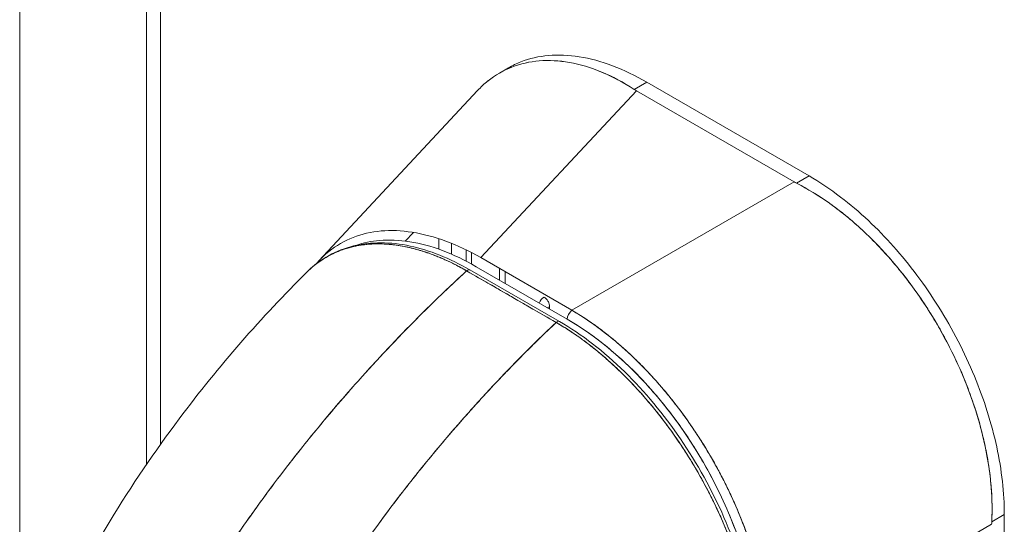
# Model space of a CAD drawing. Header units: inches. Extents: x 8 to 265, y 5 to 155.
# Tile 150 of 152: x 245.923 to 247.497, y 131.047 to 131.853. Entities that reach past the tile are written whole.
import ezdxf

# ---------------------------------------------------------------- set-up
doc = ezdxf.new("R2010")
doc.units = ezdxf.units.IN
doc.header["$LTSCALE"] = 16
doc.header["$MEASUREMENT"] = 0
doc.layers.add('Visible (ANSI)', color=7, linetype='Continuous', lineweight=5)
doc.layers.add('Visible Narrow (ANSI)', color=7, linetype='Continuous', lineweight=5)

msp = doc.modelspace()

# ---------------------------------------------------------------- linework, layer by layer
at = {"layer": 'Visible (ANSI)'}
for p, q in [((246.1253, 139.1755), (246.1253, 131.1428)), ((246.6897, 131.7681), (246.704, 131.7764)), ((246.697, 131.7721), (246.697, 131.7721)), ((246.9053, 131.7419), (246.9254, 131.7535)), ((246.9254, 131.7535), (246.9053, 131.7419)), ((246.9254, 131.7535), (247.1846, 131.6039)), ((246.4007, 131.4679), (246.6546, 131.7401)), ((246.9087, 131.7398), (246.6599, 131.4732)), ((246.6599, 131.4732), (246.9087, 131.7398)), ((247.1608, 131.5943), (246.9087, 131.7398)), ((246.9087, 131.7398), (247.1608, 131.5943)), ((247.1846, 131.6039), (247.1645, 131.5923)), ((247.1645, 131.5923), (247.1846, 131.6039)), ((246.8055, 131.3892), (247.1608, 131.5943)), ((247.1608, 131.5943), (246.8055, 131.3892)), ((246.539, 131.4997), (246.552, 131.5136)), ((246.5929, 131.5035), (246.5929, 131.4867)), ((246.6131, 131.4787), (246.6131, 131.496)), ((246.5693, 131.4828), (246.5693, 131.4828)), ((246.6363, 131.4677), (246.6363, 131.4857)), ((246.6452, 131.4812), (246.6452, 131.463)), ((246.8055, 131.3892), (246.6599, 131.4732)), ((246.7803, 131.3697), (246.6372, 131.4521)), ((246.7857, 131.3713), (246.6425, 131.4537)), ((246.6526, 131.4588), (246.7981, 131.3748)), ((246.6897, 131.456), (246.6897, 131.4374)), ((246.6986, 131.4322), (246.6986, 131.4508)), ((246.7699, 131.3911), (246.7699, 131.3948)), ((246.7819, 131.3709), (246.7819, 131.3709)), ((246.7819, 131.3709), (246.7819, 131.3709)), ((246.3202, 131.1), (246.3202, 131.1)), ((246.3311, 131.1146), (246.3311, 131.1146)), ((246.3311, 131.1146), (246.3311, 131.1146)), ((247.4968, 131.063), (247.4767, 131.0514)), ((247.4767, 131.0514), (247.4968, 131.063)), ((247.4968, 131.063), (247.4968, 130.5022)), ((247.4766, 131.0472), (247.1213, 130.8421))]:
    msp.add_line(p, q, dxfattribs=at)
msp.add_arc((246.8323, 131.3588), 0.0126, 168.4564, 168.5304, dxfattribs=at)
for centre, major_axis, ratio, start_param, end_param in [((246.9671, 131.7735), (0.0826, 0), 0.577355, 3.865722, 3.926798), ((246.9671, 131.7735), (0.0826, 0), 0.57735, 3.865727, 3.92681), ((247.2191, 131.628), (0.0826, 0), 0.57735, 3.927172, 3.988254), ((247.2191, 131.628), (0.0826, 0), 0.577356, 3.927168, 3.98825), ((246.6388, 131.4471), (0.00377, 0.00655), 0.578069, 0.000232, 1.080202), ((246.6388, 131.4471), (0.00377, 0.00655), 0.578086, 0, 1.080278), ((246.761, 131.3999), (0.0063, 0.0109), 0.57735, 0.785398, 1.830526), ((246.761, 131.3999), (0.0126, 0), 0.57735, 5.126089, 5.497787), ((246.807, 131.3799), (0.0063, 0.0109), 0.57735, 0.959931, 2.356194), ((246.7819, 131.3647), (0.00377, 0.00655), 0.578101, 0, 1.080175), ((246.7819, 131.3647), (0.00377, 0.00655), 0.578086, 6.282961, 7.363471), ((246.7886, 131.0147), (-0.2205, 0.3819), 0.595034, 3.942074, 5.482703), ((246.8323, 131.3588), (-0.0063, -0.0109), 0.57735, 5.061827, 5.062973), ((247.535, 131.0809), (-0.0413, -0.0715), 0.57735, 5.436524, 5.497606), ((247.535, 131.0809), (-0.0413, -0.0715), 0.577355, 5.436527, 5.49761)]:
    msp.add_ellipse(centre, major_axis=major_axis, ratio=ratio, start_param=start_param, end_param=end_param, dxfattribs=at)
for points, knots in [([(246.704, 131.7764), (246.7104, 131.7801), (246.7171, 131.7833), (246.724, 131.786), (246.7378, 131.7914), (246.7526, 131.7948), (246.7682, 131.7961), (246.7839, 131.7975), (246.8003, 131.7968), (246.8173, 131.7941), (246.8346, 131.7914), (246.8524, 131.7865), (246.8705, 131.7797), (246.8886, 131.7729), (246.907, 131.7641), (246.9254, 131.7535)], [0.5, 0.5, 0.5, 0.5, 0.5552985, 0.5552985, 0.5552985, 0.6652244, 0.6652244, 0.6652244, 0.7756204, 0.7756204, 0.7756204, 0.8877415, 0.8877415, 0.8877415, 1, 1, 1, 1]), ([(246.6546, 131.7401), (246.6599, 131.7457), (246.6655, 131.7509), (246.6714, 131.7556), (246.6831, 131.7649), (246.6958, 131.7723), (246.7096, 131.7777), (246.7233, 131.783), (246.738, 131.7863), (246.7534, 131.7876), (246.7689, 131.7888), (246.785, 131.7879), (246.8017, 131.785), (246.8184, 131.782), (246.8356, 131.7769), (246.8529, 131.7697), (246.8703, 131.7626), (246.8878, 131.7533), (246.9053, 131.7419)], [0.3882584, 0.3882584, 0.3882584, 0.3882584, 0.4444444, 0.4444444, 0.4444444, 0.5555556, 0.5555556, 0.5555556, 0.6666667, 0.6666667, 0.6666667, 0.7777778, 0.7777778, 0.7777778, 0.8888889, 0.8888889, 0.8888889, 1, 1, 1, 1]), ([(246.9053, 131.7419), (246.8879, 131.7532), (246.8704, 131.7625), (246.8531, 131.7697), (246.8357, 131.7769), (246.8184, 131.782), (246.8017, 131.785), (246.8016, 131.785), (246.8016, 131.785), (246.8016, 131.785), (246.7849, 131.788), (246.7688, 131.7888), (246.7534, 131.7876), (246.7534, 131.7876), (246.7534, 131.7876), (246.7533, 131.7876), (246.738, 131.7863), (246.7233, 131.783), (246.7097, 131.7777), (246.7096, 131.7777), (246.7096, 131.7777), (246.7095, 131.7777), (246.6958, 131.7723), (246.6831, 131.7649), (246.6714, 131.7557), (246.6714, 131.7556), (246.6713, 131.7556), (246.6713, 131.7556), (246.6655, 131.7509), (246.6599, 131.7457), (246.6546, 131.7401)], [0, 0, 0, 0, 0.1108364, 0.1108364, 0.1108364, 0.2222222, 0.2222222, 0.2222222, 0.2223767, 0.2223767, 0.2223767, 0.3330931, 0.3330931, 0.3330931, 0.3333333, 0.3333333, 0.3333333, 0.4440371, 0.4440371, 0.4440371, 0.4444444, 0.4444444, 0.4444444, 0.5555556, 0.5555556, 0.5555556, 0.5559572, 0.5559572, 0.5559572, 0.6119124, 0.6119124, 0.6119124, 0.6119124]), ([(247.1846, 131.6039), (247.2014, 131.5941), (247.2184, 131.5828), (247.235, 131.5701), (247.2501, 131.5586), (247.265, 131.546), (247.2796, 131.5323), (247.2933, 131.5194), (247.3067, 131.5056), (247.3197, 131.491), (247.3327, 131.4764), (247.3452, 131.4611), (247.3572, 131.4451), (247.3695, 131.4287), (247.3812, 131.4116), (247.3922, 131.394), (247.4032, 131.3764), (247.4135, 131.3583), (247.423, 131.3398), (247.4325, 131.3215), (247.4412, 131.3028), (247.4489, 131.284), (247.4567, 131.2652), (247.4636, 131.2463), (247.4696, 131.2274), (247.4756, 131.2084), (247.4806, 131.1895), (247.4847, 131.1709), (247.4887, 131.1522), (247.4917, 131.1337), (247.4938, 131.1157), (247.4958, 131.0977), (247.4968, 131.08), (247.4968, 131.063)], [0, 0, 0, 0, 0.103179, 0.103179, 0.103179, 0.19641, 0.19641, 0.19641, 0.284272, 0.284272, 0.284272, 0.371718, 0.371718, 0.371718, 0.461564, 0.461564, 0.461564, 0.551364, 0.551364, 0.551364, 0.640801, 0.640801, 0.640801, 0.730189, 0.730189, 0.730189, 0.82001, 0.82001, 0.82001, 0.909949, 0.909949, 0.909949, 1, 1, 1, 1]), ([(247.4767, 131.0514), (247.4776, 131.069), (247.4773, 131.087), (247.4759, 131.1054), (247.4756, 131.11), (247.4751, 131.1146), (247.4746, 131.1192), (247.4732, 131.1332), (247.4711, 131.1473), (247.4683, 131.1614), (247.4666, 131.1707), (247.4645, 131.1801), (247.4622, 131.1894), (247.4598, 131.1991), (247.4572, 131.2088), (247.4543, 131.2186), (247.4501, 131.2324), (247.4455, 131.2463), (247.4403, 131.2601), (247.4384, 131.2652), (247.4364, 131.2704), (247.4343, 131.2755), (247.427, 131.2937), (247.4188, 131.3117), (247.4098, 131.3293), (247.4094, 131.3301), (247.4091, 131.3308), (247.4087, 131.3316), (247.3992, 131.35), (247.3889, 131.3681), (247.3779, 131.3857), (247.3758, 131.3889), (247.3738, 131.3921), (247.3717, 131.3953), (247.3625, 131.4095), (247.3527, 131.4233), (247.3426, 131.4367), (247.3375, 131.4434), (247.3323, 131.4499), (247.327, 131.4564), (247.3197, 131.4652), (247.3122, 131.4739), (247.3046, 131.4822), (247.2955, 131.4921), (247.2862, 131.5016), (247.2767, 131.5107), (247.2724, 131.5149), (247.2679, 131.519), (247.2635, 131.523), (247.2501, 131.5351), (247.2362, 131.5463), (247.2221, 131.5566), (247.2206, 131.5577), (247.219, 131.5589), (247.2174, 131.56), (247.2001, 131.5722), (247.1824, 131.5831), (247.1645, 131.5923)], [0, 0, 0, 0, 0.088873, 0.088873, 0.088873, 0.111111, 0.111111, 0.111111, 0.178162, 0.178162, 0.178162, 0.222222, 0.222222, 0.222222, 0.267931, 0.267931, 0.267931, 0.333333, 0.333333, 0.333333, 0.357816, 0.357816, 0.357816, 0.444444, 0.444444, 0.444444, 0.448135, 0.448135, 0.448135, 0.538943, 0.538943, 0.538943, 0.555556, 0.555556, 0.555556, 0.629644, 0.629644, 0.629644, 0.666667, 0.666667, 0.666667, 0.717569, 0.717569, 0.717569, 0.777778, 0.777778, 0.777778, 0.805438, 0.805438, 0.805438, 0.888889, 0.888889, 0.888889, 0.898091, 0.898091, 0.898091, 1, 1, 1, 1]), ([(247.1645, 131.5923), (247.1841, 131.5822), (247.2034, 131.5702), (247.2222, 131.5566), (247.241, 131.5429), (247.2592, 131.5275), (247.2767, 131.5107), (247.2942, 131.494), (247.311, 131.4758), (247.3269, 131.4565), (247.3428, 131.4372), (247.3578, 131.4167), (247.3717, 131.3954), (247.3856, 131.3741), (247.3983, 131.352), (247.4098, 131.3293), (247.4213, 131.3066), (247.4316, 131.2834), (247.4403, 131.26), (247.4491, 131.2366), (247.4565, 131.2129), (247.4622, 131.1894), (247.468, 131.1658), (247.4722, 131.1423), (247.4746, 131.1193), (247.4771, 131.0962), (247.4778, 131.0735), (247.4767, 131.0514)], [0, 0, 0, 0, 0.111111, 0.111111, 0.111111, 0.222222, 0.222222, 0.222222, 0.333333, 0.333333, 0.333333, 0.444444, 0.444444, 0.444444, 0.555556, 0.555556, 0.555556, 0.666667, 0.666667, 0.666667, 0.777778, 0.777778, 0.777778, 0.888889, 0.888889, 0.888889, 1, 1, 1, 1]), ([(246.6599, 131.4732), (246.6411, 131.484), (246.6224, 131.4928), (246.604, 131.4996), (246.5856, 131.5064), (246.5677, 131.5111), (246.5503, 131.5138), (246.533, 131.5165), (246.5163, 131.5172), (246.5004, 131.5158), (246.4846, 131.5143), (246.4696, 131.5109), (246.4557, 131.5054), (246.4417, 131.5), (246.4288, 131.4925), (246.4171, 131.4832), (246.4096, 131.4772), (246.4026, 131.4704), (246.3962, 131.4629)], [0, 0, 0, 0, 0.1111111, 0.1111111, 0.1111111, 0.2222222, 0.2222222, 0.2222222, 0.3333333, 0.3333333, 0.3333333, 0.4444444, 0.4444444, 0.4444444, 0.5555556, 0.5555556, 0.5555556, 0.6269129, 0.6269129, 0.6269129, 0.6269129]), ([(246.3818, 131.4502), (246.3831, 131.4515), (246.3843, 131.4527), (246.3856, 131.4539), (246.389, 131.457), (246.3924, 131.4599), (246.3959, 131.4626), (246.4011, 131.4666), (246.4064, 131.4702), (246.4118, 131.4734), (246.4193, 131.4779), (246.427, 131.4815), (246.4347, 131.4844), (246.4369, 131.4853), (246.439, 131.486), (246.4412, 131.4867), (246.4518, 131.4903), (246.4623, 131.4925), (246.4727, 131.4938), (246.4731, 131.4939), (246.4735, 131.4939), (246.4739, 131.4939), (246.4844, 131.4952), (246.4949, 131.4954), (246.5051, 131.495), (246.5073, 131.4949), (246.5095, 131.4947), (246.5117, 131.4946), (246.5204, 131.4939), (246.5288, 131.4927), (246.5371, 131.4911), (246.5405, 131.4904), (246.5439, 131.4897), (246.5473, 131.4889), (246.5542, 131.4873), (246.5609, 131.4854), (246.5674, 131.4834), (246.5718, 131.482), (246.5761, 131.4805), (246.5803, 131.479), (246.5852, 131.4772), (246.5901, 131.4753), (246.5948, 131.4733), (246.6001, 131.4711), (246.6052, 131.4687), (246.6103, 131.4663), (246.613, 131.465), (246.6157, 131.4637), (246.6184, 131.4623), (246.6251, 131.4589), (246.6316, 131.4554), (246.6372, 131.4521)], [0.3280869, 0.3280869, 0.3280869, 0.3280869, 0.3378724, 0.3378724, 0.3378724, 0.3636364, 0.3636364, 0.3636364, 0.4015229, 0.4015229, 0.4015229, 0.4545455, 0.4545455, 0.4545455, 0.4693394, 0.4693394, 0.4693394, 0.5426566, 0.5426566, 0.5426566, 0.5454545, 0.5454545, 0.5454545, 0.6201601, 0.6201601, 0.6201601, 0.6363636, 0.6363636, 0.6363636, 0.7005689, 0.7005689, 0.7005689, 0.7272727, 0.7272727, 0.7272727, 0.7817474, 0.7817474, 0.7817474, 0.8181818, 0.8181818, 0.8181818, 0.861421, 0.861421, 0.861421, 0.9090909, 0.9090909, 0.9090909, 0.9347795, 0.9347795, 0.9347795, 1, 1, 1, 1]), ([(246.6372, 131.4521), (246.6363, 131.4526), (246.6355, 131.4531), (246.6346, 131.4536), (246.6336, 131.4542), (246.6326, 131.4547), (246.6316, 131.4553), (246.6305, 131.4559), (246.6294, 131.4565), (246.6283, 131.4571), (246.6271, 131.4578), (246.6259, 131.4584), (246.6247, 131.459), (246.6235, 131.4597), (246.6222, 131.4604), (246.6209, 131.461), (246.6196, 131.4617), (246.6182, 131.4624), (246.6169, 131.4631), (246.6154, 131.4638), (246.614, 131.4645), (246.6125, 131.4652), (246.6109, 131.466), (246.6094, 131.4668), (246.6078, 131.4675), (246.606, 131.4683), (246.6042, 131.4691), (246.6025, 131.4699), (246.6005, 131.4708), (246.5985, 131.4717), (246.5965, 131.4726), (246.5942, 131.4735), (246.592, 131.4745), (246.5897, 131.4754), (246.5871, 131.4764), (246.5845, 131.4774), (246.582, 131.4784), (246.5797, 131.4792), (246.5775, 131.48), (246.5752, 131.4808), (246.5746, 131.481), (246.574, 131.4812), (246.5734, 131.4814), (246.5702, 131.4825), (246.5671, 131.4835), (246.564, 131.4844), (246.5607, 131.4854), (246.5573, 131.4864), (246.554, 131.4873), (246.5504, 131.4882), (246.5468, 131.4891), (246.5432, 131.4898), (246.5394, 131.4907), (246.5355, 131.4914), (246.5317, 131.4921), (246.5275, 131.4928), (246.5234, 131.4934), (246.5193, 131.4938), (246.5181, 131.494), (246.5168, 131.4941), (246.5156, 131.4942), (246.5124, 131.4945), (246.5092, 131.4948), (246.506, 131.4949), (246.5012, 131.4952), (246.4964, 131.4952), (246.4917, 131.4952), (246.4865, 131.4951), (246.4814, 131.4947), (246.4764, 131.4942), (246.471, 131.4937), (246.4658, 131.4929), (246.4606, 131.4919), (246.4604, 131.4918), (246.4603, 131.4918), (246.4601, 131.4918), (246.4543, 131.4906), (246.4486, 131.4891), (246.4431, 131.4874), (246.437, 131.4854), (246.4311, 131.4831), (246.4254, 131.4805), (246.4209, 131.4785), (246.4166, 131.4762), (246.4124, 131.4737), (246.4106, 131.4727), (246.4088, 131.4716), (246.4071, 131.4705), (246.4005, 131.4663), (246.3943, 131.4616), (246.3884, 131.4564), (246.3862, 131.4544), (246.384, 131.4524), (246.3818, 131.4502)], [0, 0, 0, 0, 0.0051535, 0.0051535, 0.0051535, 0.011125, 0.011125, 0.011125, 0.0177599, 0.0177599, 0.0177599, 0.024968, 0.024968, 0.024968, 0.0326646, 0.0326646, 0.0326646, 0.0407909, 0.0407909, 0.0407909, 0.0494929, 0.0494929, 0.0494929, 0.0590435, 0.0590435, 0.0590435, 0.0697173, 0.0697173, 0.0697173, 0.0817898, 0.0817898, 0.0817898, 0.0955416, 0.0955416, 0.0955416, 0.1112568, 0.1112568, 0.1112568, 0.125, 0.125, 0.125, 0.1288152, 0.1288152, 0.1288152, 0.1479502, 0.1479502, 0.1479502, 0.1687359, 0.1687359, 0.1687359, 0.1911746, 0.1911746, 0.1911746, 0.2155136, 0.2155136, 0.2155136, 0.2420183, 0.2420183, 0.2420183, 0.25, 0.25, 0.25, 0.2709744, 0.2709744, 0.2709744, 0.3027382, 0.3027382, 0.3027382, 0.3376886, 0.3376886, 0.3376886, 0.375, 0.375, 0.375, 0.3761252, 0.3761252, 0.3761252, 0.4181661, 0.4181661, 0.4181661, 0.4642343, 0.4642343, 0.4642343, 0.5, 0.5, 0.5, 0.515243, 0.515243, 0.515243, 0.571952, 0.571952, 0.571952, 0.5935671, 0.5935671, 0.5935671, 0.5935671]), ([(246.3836, 131.452), (246.4039, 131.4715), (246.4289, 131.4852), (246.4841, 131.4986), (246.515, 131.4986), (246.5778, 131.4852), (246.6104, 131.4722), (246.6425, 131.4537)], [0.016279, 0.016279, 0.016279, 0.016279, 0.569131, 0.569131, 1.123634, 1.123634, 1.661147, 1.661147, 1.661147, 1.661147]), ([(246.4604, 131.4928), (246.4722, 131.4969), (246.4848, 131.4995), (246.4979, 131.5007), (246.5133, 131.502), (246.5295, 131.5014), (246.5463, 131.4987), (246.5632, 131.496), (246.5806, 131.4913), (246.5984, 131.4847), (246.6161, 131.478), (246.6341, 131.4694), (246.6526, 131.4588)], [0.5716444, 0.5716444, 0.5716444, 0.5716444, 0.6666667, 0.6666667, 0.6666667, 0.7777778, 0.7777778, 0.7777778, 0.8888889, 0.8888889, 0.8888889, 1, 1, 1, 1]), ([(245.9726, 130.8776), (246.029, 130.9974), (246.0997, 131.1118), (246.2408, 131.3), (246.3097, 131.3787), (246.3818, 131.4502)], [0.002183, 0.002183, 0.002183, 0.002183, 1.578214, 1.578214, 2.853769, 2.853769, 2.853769, 2.853769]), ([(246.6372, 131.4521), (246.6014, 131.4193), (246.5672, 131.386), (246.5346, 131.3525), (246.5021, 131.3189), (246.4712, 131.2851), (246.4419, 131.2514), (246.4126, 131.2177), (246.3849, 131.1841), (246.3589, 131.1508), (246.3328, 131.1174), (246.3083, 131.0844), (246.2854, 131.0519), (246.2624, 131.0193), (246.241, 130.9873), (246.221, 130.956), (246.211, 130.9402), (246.2014, 130.9247), (246.1921, 130.9093)], [0, 0, 0, 0, 0.181782, 0.181782, 0.181782, 0.363564, 0.363564, 0.363564, 0.545346, 0.545346, 0.545346, 0.727128, 0.727128, 0.727128, 0.90891, 0.90891, 0.90891, 1, 1, 1, 1]), ([(246.1921, 130.9093), (246.2048, 130.9303), (246.2182, 130.9517), (246.2322, 130.9734), (246.2463, 130.9951), (246.2612, 131.0172), (246.2767, 131.0394), (246.2922, 131.0617), (246.3084, 131.0843), (246.3254, 131.107), (246.3424, 131.1297), (246.3601, 131.1526), (246.3786, 131.1756), (246.3971, 131.1987), (246.4163, 131.2218), (246.4363, 131.245), (246.4563, 131.2682), (246.4771, 131.2914), (246.4986, 131.3145), (246.5202, 131.3377), (246.5425, 131.3608), (246.5656, 131.3838), (246.5887, 131.4068), (246.6126, 131.4296), (246.6372, 131.4521)], [0, 0, 0, 0, 0.12462, 0.12462, 0.12462, 0.249674, 0.249674, 0.249674, 0.374729, 0.374729, 0.374729, 0.499784, 0.499784, 0.499784, 0.624839, 0.624839, 0.624839, 0.749894, 0.749894, 0.749894, 0.874949, 0.874949, 0.874949, 1, 1, 1, 1]), ([(246.6372, 131.4521), (246.6514, 131.444), (246.6623, 131.4377), (246.6711, 131.4326), (246.6798, 131.4276), (246.6863, 131.4239), (246.6915, 131.4209), (246.6966, 131.4179), (246.7005, 131.4157), (246.7039, 131.4137), (246.7073, 131.4118), (246.7103, 131.4101), (246.7137, 131.4081), (246.717, 131.4062), (246.7209, 131.404), (246.7261, 131.401), (246.7312, 131.398), (246.7377, 131.3942), (246.7464, 131.3892), (246.7552, 131.3842), (246.7662, 131.3779), (246.7803, 131.3697)], [0, 0, 0, 0, 0.142857, 0.142857, 0.142857, 0.285714, 0.285714, 0.285714, 0.428571, 0.428571, 0.428571, 0.571429, 0.571429, 0.571429, 0.714286, 0.714286, 0.714286, 0.857143, 0.857143, 0.857143, 1, 1, 1, 1]), ([(246.761, 131.4102), (246.7621, 131.4095), (246.7633, 131.4087), (246.7643, 131.4076), (246.7654, 131.4064), (246.7664, 131.4051), (246.7672, 131.4036), (246.7681, 131.4022), (246.7687, 131.4007), (246.7692, 131.3992), (246.7697, 131.3977), (246.7699, 131.3962), (246.7699, 131.3948)], [0, 0, 0, 0, 0.25, 0.25, 0.25, 0.5, 0.5, 0.5, 0.75, 0.75, 0.75, 1, 1, 1, 1]), ([(246.8055, 131.3892), (246.8098, 131.3866), (246.8141, 131.384), (246.8183, 131.3813), (246.8238, 131.3779), (246.8293, 131.3743), (246.8348, 131.3705), (246.8403, 131.3667), (246.8457, 131.3628), (246.8511, 131.3588), (246.8565, 131.3547), (246.8619, 131.3505), (246.8673, 131.3462), (246.8726, 131.3418), (246.878, 131.3374), (246.8832, 131.3327), (246.8885, 131.3282), (246.8938, 131.3234), (246.899, 131.3185), (246.9041, 131.3137), (246.9093, 131.3087), (246.9144, 131.3036), (246.9183, 131.2997), (246.9222, 131.2957), (246.9261, 131.2916), (246.9272, 131.2904), (246.9284, 131.2892), (246.9295, 131.288), (246.9345, 131.2826), (246.9394, 131.2772), (246.9442, 131.2716), (246.9491, 131.2661), (246.9539, 131.2605), (246.9586, 131.2547), (246.9633, 131.249), (246.968, 131.2431), (246.9725, 131.2372), (246.9771, 131.2313), (246.9816, 131.2253), (246.986, 131.2192), (246.9904, 131.2131), (246.9948, 131.2069), (246.999, 131.2006), (247.0033, 131.1944), (247.0074, 131.188), (247.0115, 131.1816), (247.0156, 131.1752), (247.0195, 131.1688), (247.0234, 131.1622), (247.0252, 131.1593), (247.0269, 131.1563), (247.0287, 131.1533), (247.0307, 131.1497), (247.0328, 131.1461), (247.0348, 131.1425), (247.0385, 131.1358), (247.0421, 131.1291), (247.0456, 131.1224), (247.0491, 131.1157), (247.0524, 131.1089), (247.0557, 131.1021), (247.059, 131.0953), (247.0622, 131.0884), (247.0652, 131.0815), (247.0683, 131.0747), (247.0712, 131.0677), (247.074, 131.0608), (247.0769, 131.0539), (247.0796, 131.0469), (247.0822, 131.04), (247.0848, 131.033), (247.0872, 131.026), (247.0896, 131.0191), (247.0919, 131.0121), (247.0942, 131.0051), (247.0963, 130.9982), (247.0966, 130.9972), (247.0968, 130.9963), (247.0971, 130.9954), (247.0989, 130.9893), (247.1006, 130.9833), (247.1022, 130.9773), (247.104, 130.9703), (247.1058, 130.9633), (247.1074, 130.9564), (247.1089, 130.9495), (247.1104, 130.9426), (247.1117, 130.9357), (247.113, 130.9289), (247.1142, 130.922), (247.1153, 130.9152), (247.1163, 130.9084), (247.1173, 130.9017), (247.118, 130.895), (247.1188, 130.8882), (247.1195, 130.8816), (247.12, 130.875), (247.1205, 130.8684), (247.1208, 130.8618), (247.1211, 130.8553), (247.1212, 130.8509), (247.1213, 130.8465), (247.1213, 130.8421)], [0, 0, 0, 0, 0.026039, 0.026039, 0.026039, 0.0594, 0.0594, 0.0594, 0.09265, 0.09265, 0.09265, 0.125794, 0.125794, 0.125794, 0.15884, 0.15884, 0.15884, 0.191791, 0.191791, 0.191791, 0.224653, 0.224653, 0.224653, 0.25, 0.25, 0.25, 0.257436, 0.257436, 0.257436, 0.290141, 0.290141, 0.290141, 0.322775, 0.322775, 0.322775, 0.35535, 0.35535, 0.35535, 0.387876, 0.387876, 0.387876, 0.420366, 0.420366, 0.420366, 0.452832, 0.452832, 0.452832, 0.485286, 0.485286, 0.485286, 0.5, 0.5, 0.5, 0.517739, 0.517739, 0.517739, 0.550193, 0.550193, 0.550193, 0.582661, 0.582661, 0.582661, 0.615153, 0.615153, 0.615153, 0.647685, 0.647685, 0.647685, 0.680266, 0.680266, 0.680266, 0.712905, 0.712905, 0.712905, 0.745617, 0.745617, 0.745617, 0.75, 0.75, 0.75, 0.778408, 0.778408, 0.778408, 0.811278, 0.811278, 0.811278, 0.844236, 0.844236, 0.844236, 0.877291, 0.877291, 0.877291, 0.910445, 0.910445, 0.910445, 0.943705, 0.943705, 0.943705, 0.977077, 0.977077, 0.977077, 1, 1, 1, 1]), ([(247.1213, 130.8421), (247.1212, 130.8638), (247.1195, 130.8862), (247.1162, 130.9091), (247.1129, 130.9321), (247.108, 130.9555), (247.1017, 130.979), (247.0954, 131.0026), (247.0876, 131.0263), (247.0784, 131.0498), (247.0693, 131.0733), (247.0588, 131.0966), (247.0471, 131.1195), (247.0354, 131.1423), (247.0225, 131.1646), (247.0086, 131.1862), (246.9946, 131.2077), (246.9797, 131.2285), (246.9639, 131.2482), (246.9481, 131.2679), (246.9315, 131.2865), (246.9143, 131.3037), (246.897, 131.321), (246.8792, 131.3369), (246.861, 131.3512), (246.8427, 131.3655), (246.8242, 131.3783), (246.8055, 131.3892)], [0, 0, 0, 0, 0.111111, 0.111111, 0.111111, 0.222222, 0.222222, 0.222222, 0.333333, 0.333333, 0.333333, 0.444444, 0.444444, 0.444444, 0.555556, 0.555556, 0.555556, 0.666667, 0.666667, 0.666667, 0.777778, 0.777778, 0.777778, 0.888889, 0.888889, 0.888889, 1, 1, 1, 1]), ([(246.7803, 131.3697), (246.7561, 131.3469), (246.7327, 131.3238), (246.7101, 131.3006), (246.6875, 131.2773), (246.6657, 131.2539), (246.6446, 131.2305), (246.6236, 131.207), (246.6033, 131.1835), (246.5839, 131.16), (246.5644, 131.1365), (246.5457, 131.1131), (246.5278, 131.0897), (246.5099, 131.0664), (246.4928, 131.0431), (246.4764, 131.0201), (246.46, 130.997), (246.4443, 130.9741), (246.4294, 130.9515), (246.4145, 130.9288), (246.4004, 130.9064), (246.3869, 130.8843), (246.3735, 130.8623), (246.3608, 130.8405), (246.3488, 130.8191)], [0, 0, 0, 0, 0.125051, 0.125051, 0.125051, 0.250106, 0.250106, 0.250106, 0.375161, 0.375161, 0.375161, 0.500216, 0.500216, 0.500216, 0.625271, 0.625271, 0.625271, 0.750326, 0.750326, 0.750326, 0.87538, 0.87538, 0.87538, 1, 1, 1, 1]), ([(246.3488, 130.8191), (246.3576, 130.8347), (246.3667, 130.8506), (246.3763, 130.8666), (246.3953, 130.8985), (246.4158, 130.931), (246.4378, 130.9641), (246.4599, 130.9971), (246.4835, 131.0307), (246.5087, 131.0645), (246.5339, 131.0983), (246.5608, 131.1324), (246.5893, 131.1665), (246.6178, 131.2007), (246.648, 131.2349), (246.6798, 131.2688), (246.7117, 131.3028), (246.7452, 131.3365), (246.7803, 131.3697)], [0, 0, 0, 0, 0.09109, 0.09109, 0.09109, 0.272872, 0.272872, 0.272872, 0.454654, 0.454654, 0.454654, 0.636436, 0.636436, 0.636436, 0.818218, 0.818218, 0.818218, 1, 1, 1, 1]), ([(247.1012, 130.8147), (247.1012, 130.819), (247.1011, 130.8234), (247.101, 130.8278), (247.1008, 130.8327), (247.1006, 130.8376), (247.1002, 130.8425), (247.0999, 130.848), (247.0994, 130.8535), (247.0989, 130.859), (247.0982, 130.8651), (247.0975, 130.8713), (247.0967, 130.8775), (247.0961, 130.882), (247.0954, 130.8865), (247.0947, 130.891), (247.0943, 130.8933), (247.0939, 130.8956), (247.0935, 130.8979), (247.0922, 130.9055), (247.0907, 130.9131), (247.0891, 130.9207), (247.0873, 130.9291), (247.0853, 130.9376), (247.0831, 130.9461), (247.0809, 130.9545), (247.0786, 130.963), (247.076, 130.9715), (247.0757, 130.9724), (247.0755, 130.9733), (247.0752, 130.9742), (247.0721, 130.9844), (247.0687, 130.9947), (247.065, 131.005), (247.0609, 131.0165), (247.0565, 131.028), (247.0518, 131.0394), (247.0499, 131.0439), (247.048, 131.0483), (247.0461, 131.0528), (247.0425, 131.061), (247.0387, 131.0692), (247.0349, 131.0773), (247.0287, 131.0902), (247.0221, 131.1031), (247.0151, 131.1157), (247.0122, 131.1211), (247.0091, 131.1265), (247.006, 131.1319), (247.0026, 131.1378), (246.999, 131.1438), (246.9954, 131.1496), (246.9894, 131.1594), (246.9831, 131.1691), (246.9767, 131.1786), (246.9709, 131.1871), (246.965, 131.1955), (246.9589, 131.2037), (246.9584, 131.2044), (246.9579, 131.2051), (246.9574, 131.2058), (246.9524, 131.2125), (246.9473, 131.2191), (246.9421, 131.2256), (246.937, 131.2321), (246.9317, 131.2384), (246.9264, 131.2446), (246.9217, 131.2502), (246.9168, 131.2557), (246.9119, 131.2611), (246.9087, 131.2647), (246.9054, 131.2682), (246.9021, 131.2716), (246.9009, 131.2729), (246.8997, 131.2742), (246.8984, 131.2755), (246.8943, 131.2798), (246.8901, 131.284), (246.8859, 131.2881), (246.8821, 131.2919), (246.8782, 131.2956), (246.8743, 131.2992), (246.8708, 131.3025), (246.8672, 131.3058), (246.8635, 131.309), (246.8602, 131.312), (246.8568, 131.3149), (246.8534, 131.3178), (246.8503, 131.3204), (246.8472, 131.323), (246.8441, 131.3255), (246.8435, 131.326), (246.8429, 131.3265), (246.8424, 131.3269), (246.8401, 131.3288), (246.8378, 131.3306), (246.8355, 131.3324), (246.8329, 131.3344), (246.8303, 131.3364), (246.8278, 131.3383), (246.8255, 131.34), (246.8232, 131.3417), (246.821, 131.3433), (246.819, 131.3447), (246.817, 131.3462), (246.815, 131.3476), (246.8132, 131.3488), (246.8115, 131.35), (246.8097, 131.3512), (246.8081, 131.3523), (246.8065, 131.3534), (246.8049, 131.3544), (246.8035, 131.3554), (246.8021, 131.3564), (246.8006, 131.3573), (246.7993, 131.3582), (246.7979, 131.359), (246.7966, 131.3599), (246.7953, 131.3607), (246.794, 131.3615), (246.7927, 131.3623), (246.7915, 131.363), (246.7903, 131.3638), (246.7891, 131.3645), (246.788, 131.3652), (246.7869, 131.3658), (246.7858, 131.3665), (246.7849, 131.3671), (246.7839, 131.3676), (246.7829, 131.3682), (246.782, 131.3687), (246.7812, 131.3692), (246.7803, 131.3697)], [0, 0, 0, 0, 0.022163, 0.022163, 0.022163, 0.046721, 0.046721, 0.046721, 0.07375, 0.07375, 0.07375, 0.103441, 0.103441, 0.103441, 0.125, 0.125, 0.125, 0.135958, 0.135958, 0.135958, 0.171628, 0.171628, 0.171628, 0.210936, 0.210936, 0.210936, 0.25, 0.25, 0.25, 0.254076, 0.254076, 0.254076, 0.301415, 0.301415, 0.301415, 0.354208, 0.354208, 0.354208, 0.375, 0.375, 0.375, 0.413119, 0.413119, 0.413119, 0.473883, 0.473883, 0.473883, 0.5, 0.5, 0.5, 0.529014, 0.529014, 0.529014, 0.577715, 0.577715, 0.577715, 0.621414, 0.621414, 0.621414, 0.625, 0.625, 0.625, 0.66093, 0.66093, 0.66093, 0.696579, 0.696579, 0.696579, 0.728771, 0.728771, 0.728771, 0.75, 0.75, 0.75, 0.757976, 0.757976, 0.757976, 0.784626, 0.784626, 0.784626, 0.80904, 0.80904, 0.80904, 0.83151, 0.83151, 0.83151, 0.852308, 0.852308, 0.852308, 0.871433, 0.871433, 0.871433, 0.875, 0.875, 0.875, 0.888962, 0.888962, 0.888962, 0.904641, 0.904641, 0.904641, 0.918368, 0.918368, 0.918368, 0.930426, 0.930426, 0.930426, 0.941092, 0.941092, 0.941092, 0.950638, 0.950638, 0.950638, 0.959335, 0.959335, 0.959335, 0.967454, 0.967454, 0.967454, 0.975136, 0.975136, 0.975136, 0.982323, 0.982323, 0.982323, 0.988932, 0.988932, 0.988932, 0.994877, 0.994877, 0.994877, 1, 1, 1, 1]), ([(246.7803, 131.3697), (246.786, 131.3665), (246.7924, 131.3626), (246.7991, 131.3582), (246.8018, 131.3565), (246.8045, 131.3548), (246.8072, 131.3529), (246.8123, 131.3495), (246.8175, 131.3459), (246.8227, 131.342), (246.8275, 131.3386), (246.8323, 131.3349), (246.8373, 131.331), (246.8415, 131.3276), (246.8458, 131.3242), (246.8502, 131.3205), (246.8567, 131.315), (246.8635, 131.3092), (246.8703, 131.3029), (246.8737, 131.2998), (246.8771, 131.2966), (246.8806, 131.2933), (246.8889, 131.2854), (246.8973, 131.2768), (246.906, 131.2675), (246.9082, 131.2651), (246.9105, 131.2627), (246.9127, 131.2602), (246.9229, 131.249), (246.9334, 131.2367), (246.944, 131.2232), (246.9444, 131.2227), (246.9448, 131.2222), (246.9453, 131.2217), (246.9557, 131.2084), (246.9663, 131.1939), (246.977, 131.1782), (246.9791, 131.175), (246.9813, 131.1718), (246.9834, 131.1685), (246.9912, 131.1567), (246.999, 131.1441), (247.0066, 131.1308), (247.012, 131.1215), (247.0174, 131.1118), (247.0226, 131.1018), (247.0261, 131.095), (247.0296, 131.0881), (247.0331, 131.081), (247.0411, 131.0644), (247.0487, 131.0473), (247.0555, 131.0303), (247.0559, 131.0292), (247.0563, 131.0281), (247.0568, 131.027), (247.0629, 131.0113), (247.0684, 130.9957), (247.0733, 130.9802), (247.0764, 130.9705), (247.0792, 130.9608), (247.0818, 130.9511), (247.0835, 130.9448), (247.085, 130.9386), (247.0865, 130.9323), (247.09, 130.9173), (247.0929, 130.9024), (247.0951, 130.8881), (247.0957, 130.8845), (247.0962, 130.8809), (247.0967, 130.8774), (247.0981, 130.8674), (247.0991, 130.8578), (247.0998, 130.8487), (247.1008, 130.8366), (247.1012, 130.8252), (247.1012, 130.8147)], [0, 0, 0, 0, 0.065233, 0.065233, 0.065233, 0.090909, 0.090909, 0.090909, 0.138606, 0.138606, 0.138606, 0.181818, 0.181818, 0.181818, 0.218295, 0.218295, 0.218295, 0.272727, 0.272727, 0.272727, 0.299488, 0.299488, 0.299488, 0.363636, 0.363636, 0.363636, 0.379913, 0.379913, 0.379913, 0.454545, 0.454545, 0.454545, 0.457429, 0.457429, 0.457429, 0.530754, 0.530754, 0.530754, 0.545455, 0.545455, 0.545455, 0.598649, 0.598649, 0.598649, 0.636364, 0.636364, 0.636364, 0.662242, 0.662242, 0.662242, 0.723318, 0.723318, 0.723318, 0.727273, 0.727273, 0.727273, 0.783303, 0.783303, 0.783303, 0.818182, 0.818182, 0.818182, 0.840721, 0.840721, 0.840721, 0.895221, 0.895221, 0.895221, 0.909091, 0.909091, 0.909091, 0.94822, 0.94822, 0.94822, 1, 1, 1, 1]), ([(246.7857, 131.3713), (246.821, 131.3509), (246.8568, 131.3233), (246.9219, 131.2595), (246.9523, 131.223), (247.0058, 131.1445), (247.0296, 131.1016), (247.0676, 131.0147), (247.0822, 130.9698), (247.0995, 130.8891), (247.1037, 130.8522), (247.1037, 130.8179)], [0, 0, 0, 0, 0.592282, 0.592282, 1.159384, 1.159384, 1.729255, 1.729255, 2.301391, 2.301391, 2.798357, 2.798357, 2.798357, 2.798357]), ([(246.7981, 131.3748), (246.8166, 131.3641), (246.8346, 131.3519), (246.8523, 131.338), (246.8701, 131.3242), (246.8875, 131.3087), (246.9044, 131.292), (246.9212, 131.2752), (246.9374, 131.2572), (246.9528, 131.2381), (246.9681, 131.219), (246.9827, 131.1988), (246.9963, 131.1778), (247.0098, 131.1569), (247.0223, 131.1352), (247.0337, 131.113), (247.0451, 131.0908), (247.0552, 131.0681), (247.0641, 131.0452), (247.073, 131.0223), (247.0805, 130.9993), (247.0866, 130.9763), (247.0927, 130.9534), (247.0974, 130.9305), (247.1005, 130.9083), (247.1036, 130.886), (247.1051, 130.8642), (247.1052, 130.8429)], [0, 0, 0, 0, 0.111111, 0.111111, 0.111111, 0.222222, 0.222222, 0.222222, 0.333333, 0.333333, 0.333333, 0.444444, 0.444444, 0.444444, 0.555556, 0.555556, 0.555556, 0.666667, 0.666667, 0.666667, 0.777778, 0.777778, 0.777778, 0.888889, 0.888889, 0.888889, 1, 1, 1, 1])]:
    msp.add_open_spline(points, degree=3, knots=knots, dxfattribs=at)
msp.add_open_spline([(246.7699, 131.3948), (246.7688, 131.3941), (246.7675, 131.3936), (246.7661, 131.3933)], degree=3, dxfattribs=at)
at = {"layer": 'Visible Narrow (ANSI)'}
for p, q in [((245.9226, 139.3466), (245.9226, 130.2513)), ((246.148, 139.1346), (246.148, 131.1752))]:
    msp.add_line(p, q, dxfattribs=at)

doc.saveas('drawing.dxf')
